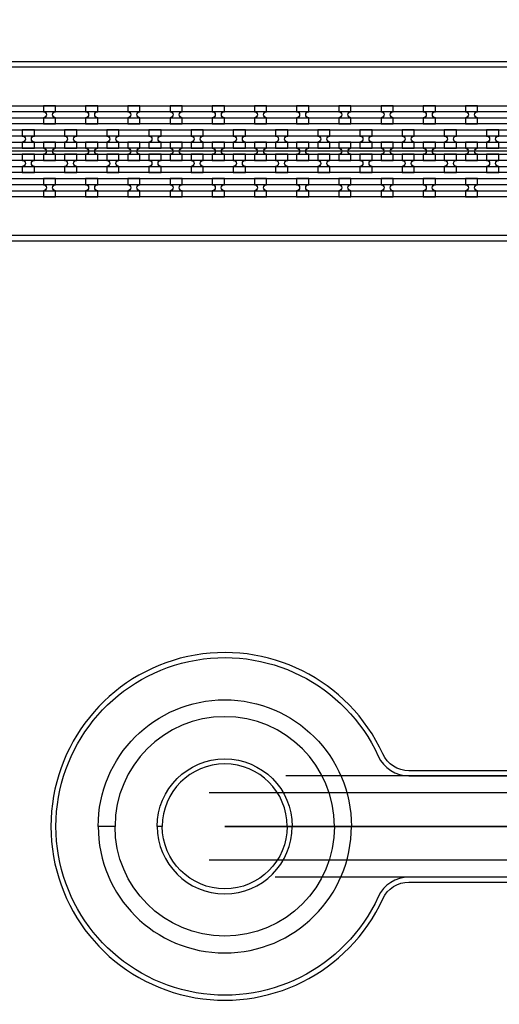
# Model space of a CAD drawing. Extents: x -63500 to 63500, y -63500 to 63500.
# Tile 96 of 256: x -22365 to -19524, y -6184 to -351. Entities that reach past the tile are written whole.
import ezdxf

# ---------------------------------------------------------------- set-up
doc = ezdxf.new("R2010")
doc.units = 13
doc.header["$MEASUREMENT"] = 0
for name, color, linetype in [('1_Metal', 2, 'Continuous'), ('2_Electrodes', 5, 'Continuous'), ('3_Outline', 4, 'Continuous')]:
    doc.layers.add(name, color=color, linetype=linetype)

msp = doc.modelspace()

# ---------------------------------------------------------------- linework, layer by layer
for p, q in [((-7776, -1130), (-26276, -1130)), ((-15504.8, -4830), (-20787.7, -4830)), ((-21243.2, -4930), (-15504.8, -4930)), ((-18150, -5130), (-21150, -5130)), ((-21150, -5130), (-19150, -5130)), ((-15504.8, -5330), (-21243.2, -5330)), ((-15504.8, -5430), (-20850.7, -5430))]:
    msp.add_line(p, q)
for radius in [50000, 47500, 45000]:
    msp.add_circle((0, 0), radius)
at = {"layer": '1_Metal'}
for points in [[(-50000, 0, 1), (50000, 0), (51000, 0, -1), (-51000, 0)], [(-22152.4, -860), (-22224.4, -860), (-22224.4, -896, -0.414214), (-22206.4, -914), (-22206.4, -914, -0.414214), (-22224.4, -932), (-22224.4, -968), (-22152.4, -968), (-22152.4, -932, -0.414214), (-22170.4, -914), (-22170.4, -914, -0.414214), (-22152.4, -896)], [(-21902.4, -860), (-21974.4, -860), (-21974.4, -896, -0.414214), (-21956.4, -914), (-21956.4, -914, -0.414214), (-21974.4, -932), (-21974.4, -968), (-21902.4, -968), (-21902.4, -932, -0.414214), (-21920.4, -914), (-21920.4, -914, -0.414214), (-21902.4, -896)], [(-21652.4, -860), (-21724.4, -860), (-21724.4, -896, -0.414214), (-21706.4, -914), (-21706.4, -914, -0.414214), (-21724.4, -932), (-21724.4, -968), (-21652.4, -968), (-21652.4, -932, -0.414214), (-21670.4, -914), (-21670.4, -914, -0.414214), (-21652.4, -896)], [(-21402.4, -860), (-21474.4, -860), (-21474.4, -896, -0.414214), (-21456.4, -914), (-21456.4, -914, -0.414214), (-21474.4, -932), (-21474.4, -968), (-21402.4, -968), (-21402.4, -932, -0.414214), (-21420.4, -914), (-21420.4, -914, -0.414214), (-21402.4, -896)], [(-21152.4, -860), (-21224.4, -860), (-21224.4, -896, -0.414214), (-21206.4, -914), (-21206.4, -914, -0.414214), (-21224.4, -932), (-21224.4, -968), (-21152.4, -968), (-21152.4, -932, -0.414214), (-21170.4, -914), (-21170.4, -914, -0.414214), (-21152.4, -896)], [(-20902.4, -860), (-20974.4, -860), (-20974.4, -896, -0.414214), (-20956.4, -914), (-20956.4, -914, -0.414214), (-20974.4, -932), (-20974.4, -968), (-20902.4, -968), (-20902.4, -932, -0.414214), (-20920.4, -914), (-20920.4, -914, -0.414214), (-20902.4, -896)], [(-20652.4, -860), (-20724.4, -860), (-20724.4, -896, -0.414214), (-20706.4, -914), (-20706.4, -914, -0.414214), (-20724.4, -932), (-20724.4, -968), (-20652.4, -968), (-20652.4, -932, -0.414214), (-20670.4, -914), (-20670.4, -914, -0.414214), (-20652.4, -896)], [(-20402.4, -860), (-20474.4, -860), (-20474.4, -896, -0.414214), (-20456.4, -914), (-20456.4, -914, -0.414214), (-20474.4, -932), (-20474.4, -968), (-20402.4, -968), (-20402.4, -932, -0.414214), (-20420.4, -914), (-20420.4, -914, -0.414214), (-20402.4, -896)], [(-20152.4, -860), (-20224.4, -860), (-20224.4, -896, -0.414214), (-20206.4, -914), (-20206.4, -914, -0.414214), (-20224.4, -932), (-20224.4, -968), (-20152.4, -968), (-20152.4, -932, -0.414214), (-20170.4, -914), (-20170.4, -914, -0.414214), (-20152.4, -896)], [(-19902.4, -860), (-19974.4, -860), (-19974.4, -896, -0.414214), (-19956.4, -914), (-19956.4, -914, -0.414214), (-19974.4, -932), (-19974.4, -968), (-19902.4, -968), (-19902.4, -932, -0.414214), (-19920.4, -914), (-19920.4, -914, -0.414214), (-19902.4, -896)], [(-19652.4, -860), (-19724.4, -860), (-19724.4, -896, -0.414214), (-19706.4, -914), (-19706.4, -914, -0.414214), (-19724.4, -932), (-19724.4, -968), (-19652.4, -968), (-19652.4, -932, -0.414214), (-19670.4, -914), (-19670.4, -914, -0.414214), (-19652.4, -896)], [(-7776, -1040), (-8177.9, -1040), (-38372.4, -1040, 0.414214), (-40212.4, -2880), (-40212.4, -3380, 0.414214), (-38372.4, -5220), (-37139.4, -5220, 0.244698), (-37124.7, -5212.3), (-37083.3, -5241.2), (-37147.9, -5333.5), (-37188.9, -5304.8), (-37174.5, -5284.3, 0.606815), (-37189.3, -5256), (-38372.5, -5256, -0.414214), (-40248.5, -3380), (-40248.5, -2880, -0.414214), (-38372.5, -1004), (-8177.9, -1004), (-7776, -1004)], [(-22349.4, -1112), (-22277.4, -1112), (-22277.4, -1076, -0.414214), (-22295.4, -1058), (-22295.4, -1058, -0.414214), (-22277.4, -1040), (-22277.4, -1004), (-22349.4, -1004), (-22349.4, -1040, -0.414214), (-22331.4, -1058), (-22331.4, -1058, -0.414214), (-22349.4, -1076), (-22349.4, -1112)], [(-22099.4, -1112), (-22027.4, -1112), (-22027.4, -1076, -0.414214), (-22045.4, -1058), (-22045.4, -1058, -0.414214), (-22027.4, -1040), (-22027.4, -1004), (-22099.4, -1004), (-22099.4, -1040, -0.414214), (-22081.4, -1058), (-22081.4, -1058, -0.414214), (-22099.4, -1076), (-22099.4, -1112)], [(-21849.4, -1112), (-21777.4, -1112), (-21777.4, -1076, -0.414214), (-21795.4, -1058), (-21795.4, -1058, -0.414214), (-21777.4, -1040), (-21777.4, -1004), (-21849.4, -1004), (-21849.4, -1040, -0.414214), (-21831.4, -1058), (-21831.4, -1058, -0.414214), (-21849.4, -1076), (-21849.4, -1112)], [(-21599.4, -1112), (-21527.4, -1112), (-21527.4, -1076, -0.414214), (-21545.4, -1058), (-21545.4, -1058, -0.414214), (-21527.4, -1040), (-21527.4, -1004), (-21599.4, -1004), (-21599.4, -1040, -0.414214), (-21581.4, -1058), (-21581.4, -1058, -0.414214), (-21599.4, -1076), (-21599.4, -1112)], [(-21349.4, -1112), (-21277.4, -1112), (-21277.4, -1076, -0.414214), (-21295.4, -1058), (-21295.4, -1058, -0.414214), (-21277.4, -1040), (-21277.4, -1004), (-21349.4, -1004), (-21349.4, -1040, -0.414214), (-21331.4, -1058), (-21331.4, -1058, -0.414214), (-21349.4, -1076), (-21349.4, -1112)], [(-21099.4, -1112), (-21027.4, -1112), (-21027.4, -1076, -0.414214), (-21045.4, -1058), (-21045.4, -1058, -0.414214), (-21027.4, -1040), (-21027.4, -1004), (-21099.4, -1004), (-21099.4, -1040, -0.414214), (-21081.4, -1058), (-21081.4, -1058, -0.414214), (-21099.4, -1076), (-21099.4, -1112)], [(-20849.4, -1112), (-20777.4, -1112), (-20777.4, -1076, -0.414214), (-20795.4, -1058), (-20795.4, -1058, -0.414214), (-20777.4, -1040), (-20777.4, -1004), (-20849.4, -1004), (-20849.4, -1040, -0.414214), (-20831.4, -1058), (-20831.4, -1058, -0.414214), (-20849.4, -1076), (-20849.4, -1112)], [(-20599.4, -1112), (-20527.4, -1112), (-20527.4, -1076, -0.414214), (-20545.4, -1058), (-20545.4, -1058, -0.414214), (-20527.4, -1040), (-20527.4, -1004), (-20599.4, -1004), (-20599.4, -1040, -0.414214), (-20581.4, -1058), (-20581.4, -1058, -0.414214), (-20599.4, -1076), (-20599.4, -1112)], [(-20349.4, -1112), (-20277.4, -1112), (-20277.4, -1076, -0.414214), (-20295.4, -1058), (-20295.4, -1058, -0.414214), (-20277.4, -1040), (-20277.4, -1004), (-20349.4, -1004), (-20349.4, -1040, -0.414214), (-20331.4, -1058), (-20331.4, -1058, -0.414214), (-20349.4, -1076), (-20349.4, -1112)], [(-20099.4, -1112), (-20027.4, -1112), (-20027.4, -1076, -0.414214), (-20045.4, -1058), (-20045.4, -1058, -0.414214), (-20027.4, -1040), (-20027.4, -1004), (-20099.4, -1004), (-20099.4, -1040, -0.414214), (-20081.4, -1058), (-20081.4, -1058, -0.414214), (-20099.4, -1076), (-20099.4, -1112)], [(-19849.4, -1112), (-19777.4, -1112), (-19777.4, -1076, -0.414214), (-19795.4, -1058), (-19795.4, -1058, -0.414214), (-19777.4, -1040), (-19777.4, -1004), (-19849.4, -1004), (-19849.4, -1040, -0.414214), (-19831.4, -1058), (-19831.4, -1058, -0.414214), (-19849.4, -1076), (-19849.4, -1112)], [(-19599.4, -1112), (-19527.4, -1112), (-19527.4, -1076, -0.414214), (-19545.4, -1058), (-19545.4, -1058, -0.414214), (-19527.4, -1040), (-19527.4, -1004), (-19599.4, -1004), (-19599.4, -1040, -0.414214), (-19581.4, -1058), (-19581.4, -1058, -0.414214), (-19599.4, -1076), (-19599.4, -1112)], [(-7776, -1112), (-8177.9, -1112), (-38372.4, -1112, 0.414214), (-40140.4, -2880), (-40140.4, -3380, 0.414214), (-38372.4, -5148), (-37088.3, -5148, 0.244698), (-37073.6, -5140.3), (-37032.7, -5168.9), (-37083.3, -5241.2), (-37124.7, -5212.3, 0.606815), (-37139.4, -5184), (-38372.4, -5184, -0.414214), (-40176.4, -3380), (-40176.4, -2880, -0.414214), (-38372.4, -1076), (-8177.9, -1076), (-7776, -1076)], [(-22224.4, -1184), (-22152.4, -1184), (-22152.4, -1148, -0.414214), (-22170.4, -1130), (-22170.4, -1130, -0.414214), (-22152.4, -1112), (-22152.4, -1076), (-22224.4, -1076), (-22224.4, -1112, -0.414214), (-22206.4, -1130), (-22206.4, -1130, -0.414214), (-22224.4, -1148), (-22224.4, -1184)], [(-21974.4, -1184), (-21902.4, -1184), (-21902.4, -1148, -0.414214), (-21920.4, -1130), (-21920.4, -1130, -0.414214), (-21902.4, -1112), (-21902.4, -1076), (-21974.4, -1076), (-21974.4, -1112, -0.414214), (-21956.4, -1130), (-21956.4, -1130, -0.414214), (-21974.4, -1148), (-21974.4, -1184)], [(-21724.4, -1184), (-21652.4, -1184), (-21652.4, -1148, -0.414214), (-21670.4, -1130), (-21670.4, -1130, -0.414214), (-21652.4, -1112), (-21652.4, -1076), (-21724.4, -1076), (-21724.4, -1112, -0.414214), (-21706.4, -1130), (-21706.4, -1130, -0.414214), (-21724.4, -1148), (-21724.4, -1184)], [(-21474.4, -1184), (-21402.4, -1184), (-21402.4, -1148, -0.414214), (-21420.4, -1130), (-21420.4, -1130, -0.414214), (-21402.4, -1112), (-21402.4, -1076), (-21474.4, -1076), (-21474.4, -1112, -0.414214), (-21456.4, -1130), (-21456.4, -1130, -0.414214), (-21474.4, -1148), (-21474.4, -1184)], [(-21224.4, -1184), (-21152.4, -1184), (-21152.4, -1148, -0.414214), (-21170.4, -1130), (-21170.4, -1130, -0.414214), (-21152.4, -1112), (-21152.4, -1076), (-21224.4, -1076), (-21224.4, -1112, -0.414214), (-21206.4, -1130), (-21206.4, -1130, -0.414214), (-21224.4, -1148), (-21224.4, -1184)], [(-20974.4, -1184), (-20902.4, -1184), (-20902.4, -1148, -0.414214), (-20920.4, -1130), (-20920.4, -1130, -0.414214), (-20902.4, -1112), (-20902.4, -1076), (-20974.4, -1076), (-20974.4, -1112, -0.414214), (-20956.4, -1130), (-20956.4, -1130, -0.414214), (-20974.4, -1148), (-20974.4, -1184)], [(-20724.4, -1184), (-20652.4, -1184), (-20652.4, -1148, -0.414214), (-20670.4, -1130), (-20670.4, -1130, -0.414214), (-20652.4, -1112), (-20652.4, -1076), (-20724.4, -1076), (-20724.4, -1112, -0.414214), (-20706.4, -1130), (-20706.4, -1130, -0.414214), (-20724.4, -1148), (-20724.4, -1184)], [(-20474.4, -1184), (-20402.4, -1184), (-20402.4, -1148, -0.414214), (-20420.4, -1130), (-20420.4, -1130, -0.414214), (-20402.4, -1112), (-20402.4, -1076), (-20474.4, -1076), (-20474.4, -1112, -0.414214), (-20456.4, -1130), (-20456.4, -1130, -0.414214), (-20474.4, -1148), (-20474.4, -1184)], [(-20224.4, -1184), (-20152.4, -1184), (-20152.4, -1148, -0.414214), (-20170.4, -1130), (-20170.4, -1130, -0.414214), (-20152.4, -1112), (-20152.4, -1076), (-20224.4, -1076), (-20224.4, -1112, -0.414214), (-20206.4, -1130), (-20206.4, -1130, -0.414214), (-20224.4, -1148), (-20224.4, -1184)], [(-19974.4, -1184), (-19902.4, -1184), (-19902.4, -1148, -0.414214), (-19920.4, -1130), (-19920.4, -1130, -0.414214), (-19902.4, -1112), (-19902.4, -1076), (-19974.4, -1076), (-19974.4, -1112, -0.414214), (-19956.4, -1130), (-19956.4, -1130, -0.414214), (-19974.4, -1148), (-19974.4, -1184)], [(-19724.4, -1184), (-19652.4, -1184), (-19652.4, -1148, -0.414214), (-19670.4, -1130), (-19670.4, -1130, -0.414214), (-19652.4, -1112), (-19652.4, -1076), (-19724.4, -1076), (-19724.4, -1112, -0.414214), (-19706.4, -1130), (-19706.4, -1130, -0.414214), (-19724.4, -1148), (-19724.4, -1184)], [(-7776, -1184), (-8177.9, -1184), (-38372.4, -1184, 0.414214), (-40068.4, -2880), (-40068.4, -3380, 0.414214), (-38372.4, -5076), (-37038.1, -5076, 0.244698), (-37023.3, -5068.3), (-36982.3, -5097), (-37032.7, -5168.9), (-37073.6, -5140.3, 0.606815), (-37088.3, -5112), (-38372.4, -5112, -0.414214), (-40104.4, -3380), (-40104.4, -2880, -0.414214), (-38372.4, -1148), (-8177.9, -1148), (-7776, -1148)], [(-22349.4, -1148), (-22349.4, -1184, -0.414214), (-22331.4, -1202), (-22331.4, -1202, -0.414214), (-22349.4, -1220), (-22349.4, -1256), (-22277.4, -1256), (-22277.4, -1220, -0.414214), (-22295.4, -1202), (-22295.4, -1202, -0.414214), (-22277.4, -1184), (-22277.4, -1148)], [(-22099.4, -1148), (-22099.4, -1184, -0.414214), (-22081.4, -1202), (-22081.4, -1202, -0.414214), (-22099.4, -1220), (-22099.4, -1256), (-22027.4, -1256), (-22027.4, -1220, -0.414214), (-22045.4, -1202), (-22045.4, -1202, -0.414214), (-22027.4, -1184), (-22027.4, -1148)], [(-21849.4, -1148), (-21849.4, -1184, -0.414214), (-21831.4, -1202), (-21831.4, -1202, -0.414214), (-21849.4, -1220), (-21849.4, -1256), (-21777.4, -1256), (-21777.4, -1220, -0.414214), (-21795.4, -1202), (-21795.4, -1202, -0.414214), (-21777.4, -1184), (-21777.4, -1148)], [(-21599.4, -1148), (-21599.4, -1184, -0.414214), (-21581.4, -1202), (-21581.4, -1202, -0.414214), (-21599.4, -1220), (-21599.4, -1256), (-21527.4, -1256), (-21527.4, -1220, -0.414214), (-21545.4, -1202), (-21545.4, -1202, -0.414214), (-21527.4, -1184), (-21527.4, -1148)], [(-21349.4, -1148), (-21349.4, -1184, -0.414214), (-21331.4, -1202), (-21331.4, -1202, -0.414214), (-21349.4, -1220), (-21349.4, -1256), (-21277.4, -1256), (-21277.4, -1220, -0.414214), (-21295.4, -1202), (-21295.4, -1202, -0.414214), (-21277.4, -1184), (-21277.4, -1148)], [(-21099.4, -1148), (-21099.4, -1184, -0.414214), (-21081.4, -1202), (-21081.4, -1202, -0.414214), (-21099.4, -1220), (-21099.4, -1256), (-21027.4, -1256), (-21027.4, -1220, -0.414214), (-21045.4, -1202), (-21045.4, -1202, -0.414214), (-21027.4, -1184), (-21027.4, -1148)], [(-20849.4, -1148), (-20849.4, -1184, -0.414214), (-20831.4, -1202), (-20831.4, -1202, -0.414214), (-20849.4, -1220), (-20849.4, -1256), (-20777.4, -1256), (-20777.4, -1220, -0.414214), (-20795.4, -1202), (-20795.4, -1202, -0.414214), (-20777.4, -1184), (-20777.4, -1148)], [(-20599.4, -1148), (-20599.4, -1184, -0.414214), (-20581.4, -1202), (-20581.4, -1202, -0.414214), (-20599.4, -1220), (-20599.4, -1256), (-20527.4, -1256), (-20527.4, -1220, -0.414214), (-20545.4, -1202), (-20545.4, -1202, -0.414214), (-20527.4, -1184), (-20527.4, -1148)], [(-20349.4, -1148), (-20349.4, -1184, -0.414214), (-20331.4, -1202), (-20331.4, -1202, -0.414214), (-20349.4, -1220), (-20349.4, -1256), (-20277.4, -1256), (-20277.4, -1220, -0.414214), (-20295.4, -1202), (-20295.4, -1202, -0.414214), (-20277.4, -1184), (-20277.4, -1148)], [(-20099.4, -1148), (-20099.4, -1184, -0.414214), (-20081.4, -1202), (-20081.4, -1202, -0.414214), (-20099.4, -1220), (-20099.4, -1256), (-20027.4, -1256), (-20027.4, -1220, -0.414214), (-20045.4, -1202), (-20045.4, -1202, -0.414214), (-20027.4, -1184), (-20027.4, -1148)], [(-19849.4, -1148), (-19849.4, -1184, -0.414214), (-19831.4, -1202), (-19831.4, -1202, -0.414214), (-19849.4, -1220), (-19849.4, -1256), (-19777.4, -1256), (-19777.4, -1220, -0.414214), (-19795.4, -1202), (-19795.4, -1202, -0.414214), (-19777.4, -1184), (-19777.4, -1148)], [(-19599.4, -1148), (-19599.4, -1184, -0.414214), (-19581.4, -1202), (-19581.4, -1202, -0.414214), (-19599.4, -1220), (-19599.4, -1256), (-19527.4, -1256), (-19527.4, -1220, -0.414214), (-19545.4, -1202), (-19545.4, -1202, -0.414214), (-19527.4, -1184), (-19527.4, -1148)], [(-7776, -1256), (-8177.9, -1256), (-8177.9, -1256), (-38372.5, -1256, 0.414214), (-39996.5, -2880), (-39996.5, -3380, 0.414214), (-38372.5, -5004), (-36987.6, -5004, 0.244698), (-36972.9, -4996.3), (-36958.5, -4975.8), (-36917.6, -5004.5), (-36982.3, -5097), (-37023.3, -5068.3, 0.606815), (-37038.1, -5040), (-38372.4, -5040, -0.414214), (-40032.4, -3380), (-40032.4, -2880, -0.414214), (-38372.4, -1220), (-8177.9, -1220), (-7776, -1220)], [(-22152.5, -1292), (-22224.5, -1292), (-22224.5, -1328, -0.414214), (-22206.5, -1346), (-22206.5, -1346, -0.414214), (-22224.5, -1364), (-22224.5, -1400), (-22152.5, -1400), (-22152.5, -1364, -0.414214), (-22170.5, -1346), (-22170.5, -1346, -0.414214), (-22152.5, -1328)], [(-21902.5, -1292), (-21974.5, -1292), (-21974.5, -1328, -0.414214), (-21956.5, -1346), (-21956.5, -1346, -0.414214), (-21974.5, -1364), (-21974.5, -1400), (-21902.5, -1400), (-21902.5, -1364, -0.414214), (-21920.5, -1346), (-21920.5, -1346, -0.414214), (-21902.5, -1328)], [(-21652.5, -1292), (-21724.5, -1292), (-21724.5, -1328, -0.414214), (-21706.5, -1346), (-21706.5, -1346, -0.414214), (-21724.5, -1364), (-21724.5, -1400), (-21652.5, -1400), (-21652.5, -1364, -0.414214), (-21670.5, -1346), (-21670.5, -1346, -0.414214), (-21652.5, -1328)], [(-21402.5, -1292), (-21474.5, -1292), (-21474.5, -1328, -0.414214), (-21456.5, -1346), (-21456.5, -1346, -0.414214), (-21474.5, -1364), (-21474.5, -1400), (-21402.5, -1400), (-21402.5, -1364, -0.414214), (-21420.5, -1346), (-21420.5, -1346, -0.414214), (-21402.5, -1328)], [(-21152.5, -1292), (-21224.5, -1292), (-21224.5, -1328, -0.414214), (-21206.5, -1346), (-21206.5, -1346, -0.414214), (-21224.5, -1364), (-21224.5, -1400), (-21152.5, -1400), (-21152.5, -1364, -0.414214), (-21170.5, -1346), (-21170.5, -1346, -0.414214), (-21152.5, -1328)], [(-20902.5, -1292), (-20974.5, -1292), (-20974.5, -1328, -0.414214), (-20956.5, -1346), (-20956.5, -1346, -0.414214), (-20974.5, -1364), (-20974.5, -1400), (-20902.5, -1400), (-20902.5, -1364, -0.414214), (-20920.5, -1346), (-20920.5, -1346, -0.414214), (-20902.5, -1328)], [(-20652.5, -1292), (-20724.5, -1292), (-20724.5, -1328, -0.414214), (-20706.5, -1346), (-20706.5, -1346, -0.414214), (-20724.5, -1364), (-20724.5, -1400), (-20652.5, -1400), (-20652.5, -1364, -0.414214), (-20670.5, -1346), (-20670.5, -1346, -0.414214), (-20652.5, -1328)], [(-20402.5, -1292), (-20474.5, -1292), (-20474.5, -1328, -0.414214), (-20456.5, -1346), (-20456.5, -1346, -0.414214), (-20474.5, -1364), (-20474.5, -1400), (-20402.5, -1400), (-20402.5, -1364, -0.414214), (-20420.5, -1346), (-20420.5, -1346, -0.414214), (-20402.5, -1328)], [(-20152.5, -1292), (-20224.5, -1292), (-20224.5, -1328, -0.414214), (-20206.5, -1346), (-20206.5, -1346, -0.414214), (-20224.5, -1364), (-20224.5, -1400), (-20152.5, -1400), (-20152.5, -1364, -0.414214), (-20170.5, -1346), (-20170.5, -1346, -0.414214), (-20152.5, -1328)], [(-19902.5, -1292), (-19974.5, -1292), (-19974.5, -1328, -0.414214), (-19956.5, -1346), (-19956.5, -1346, -0.414214), (-19974.5, -1364), (-19974.5, -1400), (-19902.5, -1400), (-19902.5, -1364, -0.414214), (-19920.5, -1346), (-19920.5, -1346, -0.414214), (-19902.5, -1328)], [(-19652.5, -1292), (-19724.5, -1292), (-19724.5, -1328, -0.414214), (-19706.5, -1346), (-19706.5, -1346, -0.414214), (-19724.5, -1364), (-19724.5, -1400), (-19652.5, -1400), (-19652.5, -1364, -0.414214), (-19670.5, -1346), (-19670.5, -1346, -0.414214), (-19652.5, -1328)], [(-21900, -5130, -1), (-20400, -5130), (-20500, -5130, 1), (-21800, -5130)], [(-21900, -5130, 1), (-20400, -5130), (-20500, -5130, -1), (-21800, -5130)]]:
    msp.add_lwpolyline(points, format="xyb", close=True, dxfattribs=at)
for points in [[(-38372.5, -860), (-8177.9, -860), (-7776, -860), (-7776, -896), (-8177.9, -896), (-38372.4, -896, 0.414214)], [(-38372.4, -932), (-8177.9, -932), (-7776, -932), (-7776, -968), (-8177.9, -968), (-38372.5, -968, 0.414214)], [(-38372.5, -1292), (-8177.9, -1292), (-7776, -1292), (-7776, -1328), (-8177.9, -1328), (-38372.4, -1328, 0.414214)], [(-38372.4, -1364), (-8177.9, -1364.1), (-7776, -1364), (-7776, -1400), (-8177.9, -1400), (-38372.5, -1400, 0.414214)]]:
    msp.add_lwpolyline(points, format="xyb", dxfattribs=at)
at = {"layer": '2_Electrodes'}
for points in [[(47500, 0, -1), (-47500, 0), (-51000, 0, 1), (51000, 0)], [(-40652.5, -2880), (-40652.5, -3380, 0.156977), (-40224.4, -4710, -0.610914), (-40321.9, -4900), (-40321.9, -4930, 0.610914), (-40200, -4692.5, -0.156977), (-40622.5, -3380), (-40622.5, -2880, -0.414214), (-38372.5, -630), (-8776, -630), (-8776, -600), (-38372.5, -600, 0.414214)], [(-20750, -5130), (-20780, -5130, 1), (-21520, -5130), (-21550, -5130, -1)], [(-20750, -5130), (-20780, -5130, -1), (-21520, -5130), (-21550, -5130, 1)]]:
    msp.add_lwpolyline(points, format="xyb", close=True, dxfattribs=at)
for points in [[(-38372.5, -1660), (-8776, -1660), (-8776, -1630), (-38372.5, -1630, 0.414214)], [(-19232.8, -4800), (-20059.1, -4800, -0.293253), (-20213.7, -4700.8, 4.581742), (-20213.7, -5559.1, -0.293253), (-20059.1, -5460), (-19232.8, -5460, 0.182676)], [(-19232.8, -5430), (-20059.1, -5430, 0.293253), (-20240.9, -5546.6, -4.581742), (-20240.9, -4713.3, 0.293253), (-20059.1, -4830), (-19232.8, -4830, -0.182676)]]:
    msp.add_lwpolyline(points, format="xyb", dxfattribs=at)
at = {"layer": '3_Outline'}
for points in [[(47500, 0, -1), (-47500, 0), (-51000, 0, 1), (51000, 0)], [(-40652.5, -2880), (-40652.5, -3380, 0.156977), (-40224.4, -4710, -0.610914), (-40321.9, -4900), (-40321.9, -4930, 0.610914), (-40200, -4692.5, -0.156977), (-40622.5, -3380), (-40622.5, -2880, -0.414214), (-38372.5, -630), (-8776, -630), (-8776, -600), (-38372.5, -600, 0.414214)], [(-20750, -5130), (-20780, -5130, 1), (-21520, -5130), (-21550, -5130, -1)], [(-20750, -5130), (-20780, -5130, -1), (-21520, -5130), (-21550, -5130, 1)]]:
    msp.add_lwpolyline(points, format="xyb", close=True, dxfattribs=at)
for points in [[(-38372.5, -1660), (-8776, -1660), (-8776, -1630), (-38372.5, -1630, 0.414214)], [(-19232.8, -4800), (-20059.1, -4800, -0.293253), (-20213.7, -4700.8, 4.581742), (-20213.7, -5559.1, -0.293253), (-20059.1, -5460), (-19232.8, -5460, 0.182676)], [(-19232.8, -5430), (-20059.1, -5430, 0.293253), (-20240.9, -5546.6, -4.581742), (-20240.9, -4713.3, 0.293253), (-20059.1, -4830), (-19232.8, -4830, -0.182676)]]:
    msp.add_lwpolyline(points, format="xyb", dxfattribs=at)

doc.saveas('drawing.dxf')
